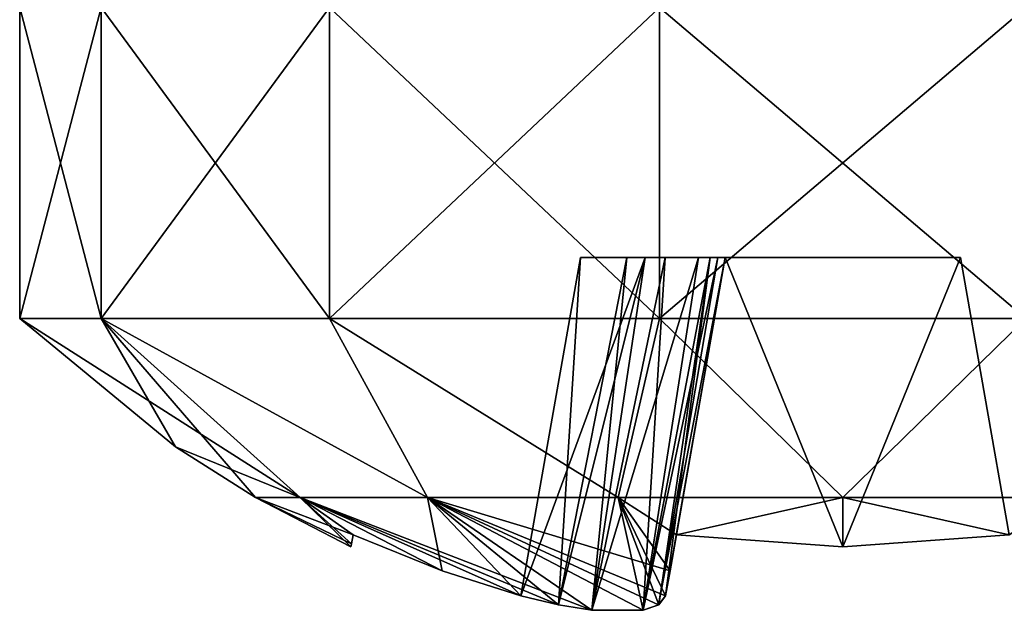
# Model space of a CAD drawing. Header units: millimetres. Extents: x -52 to 52, y -34 to 18.
# Tile 1 of 97: x -40.3 to -36.95, y -34.05 to -32.04. Entities that reach past the tile are written whole.
import ezdxf

# ---------------------------------------------------------------- set-up
doc = ezdxf.new("R2010")
doc.units = ezdxf.units.MM
doc.header["$LTSCALE"] = 65.185185
for name, color, linetype in [('669', 7, 'CONTINUOUS'), ('670', 7, 'CONTINUOUS'), ('671', 7, 'CONTINUOUS'), ('672', 7, 'CONTINUOUS'), ('673', 7, 'CONTINUOUS'), ('674', 7, 'CONTINUOUS'), ('675', 7, 'CONTINUOUS'), ('676', 7, 'CONTINUOUS'), ('678', 7, 'CONTINUOUS'), ('679', 7, 'CONTINUOUS'), ('680', 7, 'CONTINUOUS'), ('681', 7, 'CONTINUOUS'), ('682', 7, 'CONTINUOUS'), ('683', 7, 'CONTINUOUS'), ('684', 7, 'CONTINUOUS'), ('685', 7, 'CONTINUOUS'), ('686', 7, 'CONTINUOUS'), ('687', 7, 'CONTINUOUS'), ('689', 7, 'CONTINUOUS'), ('690', 7, 'CONTINUOUS')]:
    doc.layers.add(name, color=color, linetype=linetype)

msp = doc.modelspace()

# ---------------------------------------------------------------- linework, layer by layer
at = {"layer": '669', "color": 253, "linetype": 'Continuous', "true_color": 0x999999}
for points in [[(-40.0227, -32, 19.2149), (-40.3, -32, 18), (-40.0227, -33.0566, 19.2149), (-40.0227, -32, 19.2149)], [(-40.0227, -33.0566, 19.2149), (-40.3, -32, 18), (-40.3, -33.0566, 18), (-40.0227, -33.0566, 19.2149)], [(-39.2458, -32, 20.1891), (-40.0227, -32, 19.2149), (-39.2458, -33.0566, 20.1891), (-39.2458, -32, 20.1891)], [(-39.2458, -33.0566, 20.1891), (-40.0227, -32, 19.2149), (-40.0227, -33.0566, 19.2149), (-39.2458, -33.0566, 20.1891)], [(-38.1231, -32, 20.7298), (-39.2458, -32, 20.1891), (-38.1231, -33.0566, 20.7298), (-38.1231, -32, 20.7298)], [(-38.1231, -33.0566, 20.7298), (-39.2458, -32, 20.1891), (-39.2458, -33.0566, 20.1891), (-38.1231, -33.0566, 20.7298)], [(-36.8769, -33.0566, 20.7298), (-38.1231, -32, 20.7298), (-38.1231, -33.0566, 20.7298), (-36.8769, -33.0566, 20.7298)], [(-36.8769, -32, 20.7298), (-38.1231, -32, 20.7298), (-36.8769, -33.0566, 20.7298), (-36.8769, -32, 20.7298)]]:
    msp.add_3dface(points, dxfattribs=at)
at = {"layer": '670', "color": 253, "linetype": 'Continuous', "true_color": 0x999999}
for points in [[(-39.3455, -33.6655, 18.7644), (-40.3, -33.0566, 18), (-39.7701, -33.4934, 18), (-39.3455, -33.6655, 18.7644)], [(-40.0227, -33.0566, 19.2149), (-40.3, -33.0566, 18), (-39.3455, -33.6655, 18.7644), (-40.0227, -33.0566, 19.2149)], [(-40.0227, -33.0566, 19.2149), (-39.3455, -33.6655, 18.7644), (-38.9124, -33.6655, 19.4124), (-40.0227, -33.0566, 19.2149)], [(-39.2458, -33.0566, 20.1891), (-40.0227, -33.0566, 19.2149), (-38.9124, -33.6655, 19.4124), (-39.2458, -33.0566, 20.1891)], [(-39.2458, -33.0566, 20.1891), (-38.9124, -33.6655, 19.4124), (-38.2644, -33.6655, 19.8455), (-39.2458, -33.0566, 20.1891)], [(-38.1231, -33.0566, 20.7298), (-39.2458, -33.0566, 20.1891), (-38.2644, -33.6655, 19.8455), (-38.1231, -33.0566, 20.7298)], [(-38.1231, -33.0566, 20.7298), (-38.2644, -33.6655, 19.8455), (-37.5, -33.6655, 19.9975), (-38.1231, -33.0566, 20.7298)], [(-36.8769, -33.0566, 20.7298), (-38.1231, -33.0566, 20.7298), (-37.5, -33.6655, 19.9975), (-36.8769, -33.0566, 20.7298)], [(-36.8769, -33.0566, 20.7298), (-37.5, -33.6655, 19.9975), (-36.7356, -33.6655, 19.8455), (-36.8769, -33.0566, 20.7298)], [(-39.4975, -33.6655, 18), (-39.3455, -33.6655, 18.7644), (-39.7701, -33.4934, 18), (-39.4975, -33.6655, 18)], [(-39.4975, -33.6655, 18), (-39.1661, -33.7921, 18.5661), (-39.3455, -33.6655, 18.7644), (-39.4975, -33.6655, 18)], [(-39.1734, -33.8332, 18), (-39.1716, -33.8228, 18.2847), (-39.4975, -33.6655, 18), (-39.1734, -33.8332, 18)], [(-39.1716, -33.8228, 18.2847), (-39.1661, -33.7921, 18.5661), (-39.4975, -33.6655, 18), (-39.1716, -33.8228, 18.2847)], [(-38.8633, -33.9143, 18.5877), (-38.5951, -33.9997, 18.6027), (-39.3455, -33.6655, 18.7644), (-38.8633, -33.9143, 18.5877)], [(-38.5951, -33.9997, 18.6027), (-38.467, -34.0305, 18.6262), (-39.3455, -33.6655, 18.7644), (-38.5951, -33.9997, 18.6027)], [(-38.467, -34.0305, 18.6262), (-38.3535, -34.0485, 18.6785), (-39.3455, -33.6655, 18.7644), (-38.467, -34.0305, 18.6262)], [(-39.3455, -33.6655, 18.7644), (-38.3535, -34.0485, 18.6785), (-38.9124, -33.6655, 19.4124), (-39.3455, -33.6655, 18.7644)], [(-39.1661, -33.7921, 18.5661), (-38.8633, -33.9143, 18.5877), (-39.3455, -33.6655, 18.7644), (-39.1661, -33.7921, 18.5661)], [(-38.3535, -34.0485, 18.6785), (-38.1789, -34.0486, 18.8529), (-38.9124, -33.6655, 19.4124), (-38.3535, -34.0485, 18.6785)], [(-38.1789, -34.0486, 18.8529), (-38.1264, -34.0306, 18.9665), (-38.9124, -33.6655, 19.4124), (-38.1789, -34.0486, 18.8529)], [(-38.1264, -34.0306, 18.9665), (-38.1027, -33.9997, 19.0951), (-38.9124, -33.6655, 19.4124), (-38.1264, -34.0306, 18.9665)], [(-38.9124, -33.6655, 19.4124), (-38.0876, -33.9141, 19.364), (-38.2644, -33.6655, 19.8455), (-38.9124, -33.6655, 19.4124)], [(-38.1027, -33.9997, 19.0951), (-38.0876, -33.9141, 19.364), (-38.9124, -33.6655, 19.4124), (-38.1027, -33.9997, 19.0951)], [(-38.2644, -33.6655, 19.8455), (-38.0661, -33.7921, 19.6661), (-37.5, -33.6655, 19.9975), (-38.2644, -33.6655, 19.8455)], [(-38.0876, -33.9141, 19.364), (-38.0661, -33.7921, 19.6661), (-38.2644, -33.6655, 19.8455), (-38.0876, -33.9141, 19.364)], [(-38.0661, -33.7921, 19.6661), (-37.5, -33.8332, 19.6734), (-37.5, -33.6655, 19.9975), (-38.0661, -33.7921, 19.6661)], [(-37.5, -33.6655, 19.9975), (-36.9339, -33.7921, 19.6661), (-36.7356, -33.6655, 19.8455), (-37.5, -33.6655, 19.9975)], [(-37.5, -33.8332, 19.6734), (-36.9339, -33.7921, 19.6661), (-37.5, -33.6655, 19.9975), (-37.5, -33.8332, 19.6734)]]:
    msp.add_3dface(points, dxfattribs=at)
at = {"layer": '671', "color": 253, "linetype": 'Continuous', "true_color": 0x999999}
for points in [[(-40.3, -33.0566, 18), (-40.3, -32, 18), (-40.0227, -32, 16.7851), (-40.3, -33.0566, 18)], [(-40.0227, -33.0566, 16.7851), (-40.3, -33.0566, 18), (-40.0227, -32, 16.7851), (-40.0227, -33.0566, 16.7851)], [(-39.2458, -32, 15.8109), (-40.0227, -33.0566, 16.7851), (-40.0227, -32, 16.7851), (-39.2458, -32, 15.8109)], [(-39.2458, -33.0566, 15.8109), (-40.0227, -33.0566, 16.7851), (-39.2458, -32, 15.8109), (-39.2458, -33.0566, 15.8109)], [(-38.1231, -32, 15.2702), (-39.2458, -33.0566, 15.8109), (-39.2458, -32, 15.8109), (-38.1231, -32, 15.2702)], [(-38.1231, -33.0566, 15.2702), (-39.2458, -33.0566, 15.8109), (-38.1231, -32, 15.2702), (-38.1231, -33.0566, 15.2702)], [(-36.8769, -32, 15.2702), (-38.1231, -33.0566, 15.2702), (-38.1231, -32, 15.2702), (-36.8769, -32, 15.2702)], [(-36.8769, -33.0566, 15.2702), (-38.1231, -33.0566, 15.2702), (-36.8769, -32, 15.2702), (-36.8769, -33.0566, 15.2702)]]:
    msp.add_3dface(points, dxfattribs=at)
at = {"layer": '672', "color": 253, "linetype": 'Continuous', "true_color": 0x999999}
for points in [[(-39.7701, -33.4934, 18), (-40.3, -33.0566, 18), (-40.0227, -33.0566, 16.7851), (-39.7701, -33.4934, 18)], [(-39.4975, -33.6655, 18), (-40.0227, -33.0566, 16.7851), (-39.3455, -33.6655, 17.2356), (-39.4975, -33.6655, 18)], [(-39.4975, -33.6655, 18), (-39.7701, -33.4934, 18), (-40.0227, -33.0566, 16.7851), (-39.4975, -33.6655, 18)], [(-40.0227, -33.0566, 16.7851), (-38.9124, -33.6655, 16.5876), (-39.3455, -33.6655, 17.2356), (-40.0227, -33.0566, 16.7851)], [(-40.0227, -33.0566, 16.7851), (-39.2458, -33.0566, 15.8109), (-38.9124, -33.6655, 16.5876), (-40.0227, -33.0566, 16.7851)], [(-39.2458, -33.0566, 15.8109), (-38.2644, -33.6655, 16.1545), (-38.9124, -33.6655, 16.5876), (-39.2458, -33.0566, 15.8109)], [(-39.2458, -33.0566, 15.8109), (-38.1231, -33.0566, 15.2702), (-38.2644, -33.6655, 16.1545), (-39.2458, -33.0566, 15.8109)], [(-38.1231, -33.0566, 15.2702), (-37.5, -33.6655, 16.0025), (-38.2644, -33.6655, 16.1545), (-38.1231, -33.0566, 15.2702)], [(-38.1231, -33.0566, 15.2702), (-36.8769, -33.0566, 15.2702), (-37.5, -33.6655, 16.0025), (-38.1231, -33.0566, 15.2702)], [(-36.8769, -33.0566, 15.2702), (-36.7356, -33.6655, 16.1545), (-37.5, -33.6655, 16.0025), (-36.8769, -33.0566, 15.2702)], [(-39.1734, -33.8332, 18), (-39.4975, -33.6655, 18), (-39.3455, -33.6655, 17.2356), (-39.1734, -33.8332, 18)], [(-39.3455, -33.6655, 17.2356), (-38.9124, -33.6655, 16.5876), (-38.8633, -33.9143, 17.4123), (-39.3455, -33.6655, 17.2356)], [(-39.1716, -33.8228, 17.7155), (-39.3455, -33.6655, 17.2356), (-39.1661, -33.7921, 17.4339), (-39.1716, -33.8228, 17.7155)], [(-39.1661, -33.7921, 17.4339), (-39.3455, -33.6655, 17.2356), (-38.8633, -33.9143, 17.4123), (-39.1661, -33.7921, 17.4339)], [(-39.1734, -33.8332, 18), (-39.3455, -33.6655, 17.2356), (-39.1716, -33.8228, 17.7155), (-39.1734, -33.8332, 18)], [(-38.8633, -33.9143, 17.4123), (-38.9124, -33.6655, 16.5876), (-38.5951, -33.9997, 17.3973), (-38.8633, -33.9143, 17.4123)], [(-38.5951, -33.9997, 17.3973), (-38.9124, -33.6655, 16.5876), (-38.4667, -34.0306, 17.3737), (-38.5951, -33.9997, 17.3973)], [(-38.4667, -34.0306, 17.3737), (-38.9124, -33.6655, 16.5876), (-38.3531, -34.0486, 17.3212), (-38.4667, -34.0306, 17.3737)], [(-38.3531, -34.0486, 17.3212), (-38.9124, -33.6655, 16.5876), (-38.1786, -34.0485, 17.1466), (-38.3531, -34.0486, 17.3212)], [(-38.9124, -33.6655, 16.5876), (-38.2644, -33.6655, 16.1545), (-38.1786, -34.0485, 17.1466), (-38.9124, -33.6655, 16.5876)], [(-38.1786, -34.0485, 17.1466), (-38.2644, -33.6655, 16.1545), (-38.1262, -34.0305, 17.0331), (-38.1786, -34.0485, 17.1466)], [(-38.1262, -34.0305, 17.0331), (-38.2644, -33.6655, 16.1545), (-38.1027, -33.9997, 16.9049), (-38.1262, -34.0305, 17.0331)], [(-38.1027, -33.9997, 16.9049), (-38.2644, -33.6655, 16.1545), (-38.0876, -33.9141, 16.636), (-38.1027, -33.9997, 16.9049)], [(-38.0876, -33.9141, 16.636), (-38.2644, -33.6655, 16.1545), (-38.0661, -33.7921, 16.3339), (-38.0876, -33.9141, 16.636)], [(-38.2644, -33.6655, 16.1545), (-37.5, -33.6655, 16.0025), (-38.0661, -33.7921, 16.3339), (-38.2644, -33.6655, 16.1545)], [(-38.0661, -33.7921, 16.3339), (-37.5, -33.6655, 16.0025), (-37.5, -33.8332, 16.3266), (-38.0661, -33.7921, 16.3339)], [(-37.5, -33.6655, 16.0025), (-36.7356, -33.6655, 16.1545), (-36.9339, -33.7921, 16.3339), (-37.5, -33.6655, 16.0025)], [(-37.5, -33.8332, 16.3266), (-37.5, -33.6655, 16.0025), (-36.9339, -33.7921, 16.3339), (-37.5, -33.8332, 16.3266)]]:
    msp.add_3dface(points, dxfattribs=at)
at = {"layer": '673', "color": 253, "linetype": 'Continuous', "true_color": 0x999999}
for points in [[(-38.0661, -33.7921, 16.3339), (-37.5, -33.8332, 16.3266), (-37.9, -32.85, 16.5), (-38.0661, -33.7921, 16.3339)], [(-37.9, -32.85, 16.5), (-37.5, -33.8332, 16.3266), (-37.1, -32.85, 16.5), (-37.9, -32.85, 16.5)], [(-37.5, -33.8332, 16.3266), (-36.9339, -33.7921, 16.3339), (-37.1, -32.85, 16.5), (-37.5, -33.8332, 16.3266)]]:
    msp.add_3dface(points, dxfattribs=at)
at = {"layer": '674', "color": 253, "linetype": 'Continuous', "true_color": 0x999999}
for points in [[(-38.1027, -33.9997, 16.9049), (-38.0661, -33.7921, 16.3339), (-37.9, -32.85, 16.5), (-38.1027, -33.9997, 16.9049)], [(-38.1027, -33.9997, 16.9049), (-37.9, -32.85, 16.5), (-37.9, -32.85, 17.1076), (-38.1027, -33.9997, 16.9049)], [(-38.1027, -33.9997, 16.9049), (-38.0876, -33.9141, 16.636), (-38.0661, -33.7921, 16.3339), (-38.1027, -33.9997, 16.9049)]]:
    msp.add_3dface(points, dxfattribs=at)
at = {"layer": '675', "color": 253, "linetype": 'Continuous', "true_color": 0x999999}
for points in [[(-38.0876, -33.9141, 19.364), (-38.1027, -33.9997, 19.0951), (-37.9, -32.85, 18.8924), (-38.0876, -33.9141, 19.364)], [(-38.0661, -33.7921, 19.6661), (-38.0876, -33.9141, 19.364), (-37.9, -32.85, 18.8924), (-38.0661, -33.7921, 19.6661)], [(-37.9, -32.85, 19.5), (-38.0661, -33.7921, 19.6661), (-37.9, -32.85, 18.8924), (-37.9, -32.85, 19.5)]]:
    msp.add_3dface(points, dxfattribs=at)
at = {"layer": '676', "color": 253, "linetype": 'Continuous', "true_color": 0x999999}
for points in [[(-37.5, -33.8332, 19.6734), (-38.0661, -33.7921, 19.6661), (-37.9, -32.85, 19.5), (-37.5, -33.8332, 19.6734)], [(-37.5, -33.8332, 19.6734), (-37.9, -32.85, 19.5), (-37.1, -32.85, 19.5), (-37.5, -33.8332, 19.6734)], [(-36.9339, -33.7921, 19.6661), (-37.5, -33.8332, 19.6734), (-37.1, -32.85, 19.5), (-36.9339, -33.7921, 19.6661)]]:
    msp.add_3dface(points, dxfattribs=at)
at = {"layer": '678', "color": 253, "linetype": 'Continuous', "true_color": 0x999999}
for points in [[(-38.1725, -32.85, 18.4509), (-38.5951, -33.9997, 18.6027), (-38.3924, -32.85, 18.4), (-38.1725, -32.85, 18.4509)], [(-38.467, -34.0305, 18.6262), (-38.5951, -33.9997, 18.6027), (-38.1725, -32.85, 18.4509), (-38.467, -34.0305, 18.6262)], [(-38.3535, -34.0485, 18.6785), (-38.467, -34.0305, 18.6262), (-38.1725, -32.85, 18.4509), (-38.3535, -34.0485, 18.6785)], [(-37.9913, -32.85, 18.6047), (-38.3535, -34.0485, 18.6785), (-38.1725, -32.85, 18.4509), (-37.9913, -32.85, 18.6047)], [(-38.1789, -34.0486, 18.8529), (-38.3535, -34.0485, 18.6785), (-37.9913, -32.85, 18.6047), (-38.1789, -34.0486, 18.8529)], [(-37.9254, -32.85, 18.7346), (-38.1789, -34.0486, 18.8529), (-37.9913, -32.85, 18.6047), (-37.9254, -32.85, 18.7346)], [(-38.1264, -34.0306, 18.9665), (-38.1789, -34.0486, 18.8529), (-37.9254, -32.85, 18.7346), (-38.1264, -34.0306, 18.9665)], [(-37.9, -32.85, 18.8924), (-38.1264, -34.0306, 18.9665), (-37.9254, -32.85, 18.7346), (-37.9, -32.85, 18.8924)], [(-38.1027, -33.9997, 19.0951), (-38.1264, -34.0306, 18.9665), (-37.9, -32.85, 18.8924), (-38.1027, -33.9997, 19.0951)]]:
    msp.add_3dface(points, dxfattribs=at)
at = {"layer": '679', "color": 253, "linetype": 'Continuous', "true_color": 0x999999}
for points in [[(-38.5951, -33.9997, 17.3973), (-38.4667, -34.0306, 17.3737), (-38.3924, -32.85, 17.6), (-38.5951, -33.9997, 17.3973)], [(-38.4667, -34.0306, 17.3737), (-38.3531, -34.0486, 17.3212), (-38.2346, -32.85, 17.5746), (-38.4667, -34.0306, 17.3737)], [(-38.3924, -32.85, 17.6), (-38.4667, -34.0306, 17.3737), (-38.2346, -32.85, 17.5746), (-38.3924, -32.85, 17.6)], [(-38.3531, -34.0486, 17.3212), (-38.1786, -34.0485, 17.1466), (-38.1047, -32.85, 17.5087), (-38.3531, -34.0486, 17.3212)], [(-38.2346, -32.85, 17.5746), (-38.3531, -34.0486, 17.3212), (-38.1047, -32.85, 17.5087), (-38.2346, -32.85, 17.5746)], [(-38.1786, -34.0485, 17.1466), (-38.1262, -34.0305, 17.0331), (-37.9509, -32.85, 17.3275), (-38.1786, -34.0485, 17.1466)], [(-38.1047, -32.85, 17.5087), (-38.1786, -34.0485, 17.1466), (-37.9509, -32.85, 17.3275), (-38.1047, -32.85, 17.5087)], [(-38.1262, -34.0305, 17.0331), (-38.1027, -33.9997, 16.9049), (-37.9509, -32.85, 17.3275), (-38.1262, -34.0305, 17.0331)], [(-38.1027, -33.9997, 16.9049), (-37.9, -32.85, 17.1076), (-37.9509, -32.85, 17.3275), (-38.1027, -33.9997, 16.9049)]]:
    msp.add_3dface(points, dxfattribs=at)
at = {"layer": '680', "color": 253, "linetype": 'Continuous', "true_color": 0x999999}
for points in [[(-40.0227, -32, -16.7851), (-40.3, -32, -18), (-40.0227, -33.0566, -16.7851), (-40.0227, -32, -16.7851)], [(-40.0227, -33.0566, -16.7851), (-40.3, -32, -18), (-40.3, -33.0566, -18), (-40.0227, -33.0566, -16.7851)], [(-39.2458, -32, -15.8109), (-40.0227, -32, -16.7851), (-39.2458, -33.0566, -15.8109), (-39.2458, -32, -15.8109)], [(-39.2458, -33.0566, -15.8109), (-40.0227, -32, -16.7851), (-40.0227, -33.0566, -16.7851), (-39.2458, -33.0566, -15.8109)], [(-38.1231, -32, -15.2702), (-39.2458, -32, -15.8109), (-38.1231, -33.0566, -15.2702), (-38.1231, -32, -15.2702)], [(-38.1231, -33.0566, -15.2702), (-39.2458, -32, -15.8109), (-39.2458, -33.0566, -15.8109), (-38.1231, -33.0566, -15.2702)], [(-36.8769, -33.0566, -15.2702), (-38.1231, -32, -15.2702), (-38.1231, -33.0566, -15.2702), (-36.8769, -33.0566, -15.2702)], [(-36.8769, -32, -15.2702), (-38.1231, -32, -15.2702), (-36.8769, -33.0566, -15.2702), (-36.8769, -32, -15.2702)]]:
    msp.add_3dface(points, dxfattribs=at)
at = {"layer": '681', "color": 253, "linetype": 'Continuous', "true_color": 0x999999}
for points in [[(-40.0227, -33.0566, -16.7851), (-40.3, -33.0566, -18), (-39.3455, -33.6655, -17.2356), (-40.0227, -33.0566, -16.7851)], [(-39.3455, -33.6655, -17.2356), (-40.3, -33.0566, -18), (-39.7701, -33.4934, -18), (-39.3455, -33.6655, -17.2356)], [(-40.0227, -33.0566, -16.7851), (-39.3455, -33.6655, -17.2356), (-38.9124, -33.6655, -16.5876), (-40.0227, -33.0566, -16.7851)], [(-39.2458, -33.0566, -15.8109), (-40.0227, -33.0566, -16.7851), (-38.9124, -33.6655, -16.5876), (-39.2458, -33.0566, -15.8109)], [(-39.2458, -33.0566, -15.8109), (-38.9124, -33.6655, -16.5876), (-38.2644, -33.6655, -16.1545), (-39.2458, -33.0566, -15.8109)], [(-38.1231, -33.0566, -15.2702), (-39.2458, -33.0566, -15.8109), (-38.2644, -33.6655, -16.1545), (-38.1231, -33.0566, -15.2702)], [(-38.1231, -33.0566, -15.2702), (-38.2644, -33.6655, -16.1545), (-37.5, -33.6655, -16.0025), (-38.1231, -33.0566, -15.2702)], [(-36.8769, -33.0566, -15.2702), (-38.1231, -33.0566, -15.2702), (-37.5, -33.6655, -16.0025), (-36.8769, -33.0566, -15.2702)], [(-36.8769, -33.0566, -15.2702), (-37.5, -33.6655, -16.0025), (-36.7356, -33.6655, -16.1545), (-36.8769, -33.0566, -15.2702)], [(-39.4975, -33.6655, -18), (-39.3455, -33.6655, -17.2356), (-39.7701, -33.4934, -18), (-39.4975, -33.6655, -18)], [(-39.1734, -33.8332, -18), (-39.1716, -33.8228, -17.7153), (-39.4975, -33.6655, -18), (-39.1734, -33.8332, -18)], [(-39.4975, -33.6655, -18), (-39.1661, -33.7921, -17.4339), (-39.3455, -33.6655, -17.2356), (-39.4975, -33.6655, -18)], [(-39.1716, -33.8228, -17.7153), (-39.1661, -33.7921, -17.4339), (-39.4975, -33.6655, -18), (-39.1716, -33.8228, -17.7153)], [(-38.8633, -33.9143, -17.4123), (-38.5951, -33.9997, -17.3973), (-39.3455, -33.6655, -17.2356), (-38.8633, -33.9143, -17.4123)], [(-38.5951, -33.9997, -17.3973), (-38.467, -34.0305, -17.3738), (-39.3455, -33.6655, -17.2356), (-38.5951, -33.9997, -17.3973)], [(-39.3455, -33.6655, -17.2356), (-38.3535, -34.0485, -17.3215), (-38.9124, -33.6655, -16.5876), (-39.3455, -33.6655, -17.2356)], [(-38.467, -34.0305, -17.3738), (-38.3535, -34.0485, -17.3215), (-39.3455, -33.6655, -17.2356), (-38.467, -34.0305, -17.3738)], [(-39.1661, -33.7921, -17.4339), (-38.8633, -33.9143, -17.4123), (-39.3455, -33.6655, -17.2356), (-39.1661, -33.7921, -17.4339)], [(-38.3535, -34.0485, -17.3215), (-38.1789, -34.0486, -17.1471), (-38.9124, -33.6655, -16.5876), (-38.3535, -34.0485, -17.3215)], [(-38.1789, -34.0486, -17.1471), (-38.1264, -34.0306, -17.0335), (-38.9124, -33.6655, -16.5876), (-38.1789, -34.0486, -17.1471)], [(-38.1264, -34.0306, -17.0335), (-38.1027, -33.9997, -16.9049), (-38.9124, -33.6655, -16.5876), (-38.1264, -34.0306, -17.0335)], [(-38.9124, -33.6655, -16.5876), (-38.0876, -33.9141, -16.636), (-38.2644, -33.6655, -16.1545), (-38.9124, -33.6655, -16.5876)], [(-38.1027, -33.9997, -16.9049), (-38.0876, -33.9141, -16.636), (-38.9124, -33.6655, -16.5876), (-38.1027, -33.9997, -16.9049)], [(-38.2644, -33.6655, -16.1545), (-38.0661, -33.7921, -16.3339), (-37.5, -33.6655, -16.0025), (-38.2644, -33.6655, -16.1545)], [(-38.0876, -33.9141, -16.636), (-38.0661, -33.7921, -16.3339), (-38.2644, -33.6655, -16.1545), (-38.0876, -33.9141, -16.636)], [(-38.0661, -33.7921, -16.3339), (-37.5, -33.8332, -16.3266), (-37.5, -33.6655, -16.0025), (-38.0661, -33.7921, -16.3339)], [(-37.5, -33.6655, -16.0025), (-36.9339, -33.7921, -16.3339), (-36.7356, -33.6655, -16.1545), (-37.5, -33.6655, -16.0025)], [(-37.5, -33.8332, -16.3266), (-36.9339, -33.7921, -16.3339), (-37.5, -33.6655, -16.0025), (-37.5, -33.8332, -16.3266)]]:
    msp.add_3dface(points, dxfattribs=at)
at = {"layer": '682', "color": 253, "linetype": 'Continuous', "true_color": 0x999999}
for points in [[(-40.3, -33.0566, -18), (-40.3, -32, -18), (-40.0227, -32, -19.2149), (-40.3, -33.0566, -18)], [(-40.0227, -33.0566, -19.2149), (-40.3, -33.0566, -18), (-40.0227, -32, -19.2149), (-40.0227, -33.0566, -19.2149)], [(-39.2458, -32, -20.1891), (-40.0227, -33.0566, -19.2149), (-40.0227, -32, -19.2149), (-39.2458, -32, -20.1891)], [(-39.2458, -33.0566, -20.1891), (-40.0227, -33.0566, -19.2149), (-39.2458, -32, -20.1891), (-39.2458, -33.0566, -20.1891)], [(-38.1231, -32, -20.7298), (-39.2458, -33.0566, -20.1891), (-39.2458, -32, -20.1891), (-38.1231, -32, -20.7298)], [(-38.1231, -33.0566, -20.7298), (-39.2458, -33.0566, -20.1891), (-38.1231, -32, -20.7298), (-38.1231, -33.0566, -20.7298)], [(-36.8769, -33.0566, -20.7298), (-38.1231, -33.0566, -20.7298), (-36.8769, -32, -20.7298), (-36.8769, -33.0566, -20.7298)], [(-36.8769, -32, -20.7298), (-38.1231, -33.0566, -20.7298), (-38.1231, -32, -20.7298), (-36.8769, -32, -20.7298)]]:
    msp.add_3dface(points, dxfattribs=at)
at = {"layer": '683', "color": 253, "linetype": 'Continuous', "true_color": 0x999999}
for points in [[(-39.7701, -33.4934, -18), (-40.3, -33.0566, -18), (-40.0227, -33.0566, -19.2149), (-39.7701, -33.4934, -18)], [(-39.4975, -33.6655, -18), (-40.0227, -33.0566, -19.2149), (-39.3455, -33.6655, -18.7644), (-39.4975, -33.6655, -18)], [(-39.4975, -33.6655, -18), (-39.7701, -33.4934, -18), (-40.0227, -33.0566, -19.2149), (-39.4975, -33.6655, -18)], [(-40.0227, -33.0566, -19.2149), (-38.9124, -33.6655, -19.4124), (-39.3455, -33.6655, -18.7644), (-40.0227, -33.0566, -19.2149)], [(-40.0227, -33.0566, -19.2149), (-39.2458, -33.0566, -20.1891), (-38.9124, -33.6655, -19.4124), (-40.0227, -33.0566, -19.2149)], [(-39.2458, -33.0566, -20.1891), (-38.2644, -33.6655, -19.8455), (-38.9124, -33.6655, -19.4124), (-39.2458, -33.0566, -20.1891)], [(-39.2458, -33.0566, -20.1891), (-38.1231, -33.0566, -20.7298), (-38.2644, -33.6655, -19.8455), (-39.2458, -33.0566, -20.1891)], [(-38.1231, -33.0566, -20.7298), (-37.5, -33.6655, -19.9975), (-38.2644, -33.6655, -19.8455), (-38.1231, -33.0566, -20.7298)], [(-38.1231, -33.0566, -20.7298), (-36.8769, -33.0566, -20.7298), (-37.5, -33.6655, -19.9975), (-38.1231, -33.0566, -20.7298)], [(-36.8769, -33.0566, -20.7298), (-36.7356, -33.6655, -19.8455), (-37.5, -33.6655, -19.9975), (-36.8769, -33.0566, -20.7298)], [(-39.1734, -33.8332, -18), (-39.4975, -33.6655, -18), (-39.3455, -33.6655, -18.7644), (-39.1734, -33.8332, -18)], [(-39.3455, -33.6655, -18.7644), (-38.9124, -33.6655, -19.4124), (-38.8633, -33.9143, -18.5877), (-39.3455, -33.6655, -18.7644)], [(-39.1661, -33.7921, -18.5661), (-39.3455, -33.6655, -18.7644), (-38.8633, -33.9143, -18.5877), (-39.1661, -33.7921, -18.5661)], [(-39.1716, -33.8228, -18.2845), (-39.3455, -33.6655, -18.7644), (-39.1661, -33.7921, -18.5661), (-39.1716, -33.8228, -18.2845)], [(-39.1734, -33.8332, -18), (-39.3455, -33.6655, -18.7644), (-39.1716, -33.8228, -18.2845), (-39.1734, -33.8332, -18)], [(-38.9124, -33.6655, -19.4124), (-38.2644, -33.6655, -19.8455), (-38.1786, -34.0485, -18.8534), (-38.9124, -33.6655, -19.4124)], [(-38.3531, -34.0486, -18.6788), (-38.9124, -33.6655, -19.4124), (-38.1786, -34.0485, -18.8534), (-38.3531, -34.0486, -18.6788)], [(-38.8633, -33.9143, -18.5877), (-38.9124, -33.6655, -19.4124), (-38.5951, -33.9997, -18.6027), (-38.8633, -33.9143, -18.5877)], [(-38.5951, -33.9997, -18.6027), (-38.9124, -33.6655, -19.4124), (-38.4667, -34.0306, -18.6263), (-38.5951, -33.9997, -18.6027)], [(-38.4667, -34.0306, -18.6263), (-38.9124, -33.6655, -19.4124), (-38.3531, -34.0486, -18.6788), (-38.4667, -34.0306, -18.6263)], [(-38.1786, -34.0485, -18.8534), (-38.2644, -33.6655, -19.8455), (-38.1262, -34.0305, -18.9669), (-38.1786, -34.0485, -18.8534)], [(-38.1262, -34.0305, -18.9669), (-38.2644, -33.6655, -19.8455), (-38.1027, -33.9997, -19.0951), (-38.1262, -34.0305, -18.9669)], [(-38.1027, -33.9997, -19.0951), (-38.2644, -33.6655, -19.8455), (-38.0876, -33.9141, -19.364), (-38.1027, -33.9997, -19.0951)], [(-38.0876, -33.9141, -19.364), (-38.2644, -33.6655, -19.8455), (-38.0661, -33.7921, -19.6661), (-38.0876, -33.9141, -19.364)], [(-38.2644, -33.6655, -19.8455), (-37.5, -33.6655, -19.9975), (-38.0661, -33.7921, -19.6661), (-38.2644, -33.6655, -19.8455)], [(-38.0661, -33.7921, -19.6661), (-37.5, -33.6655, -19.9975), (-37.5, -33.8332, -19.6734), (-38.0661, -33.7921, -19.6661)], [(-37.5, -33.8332, -19.6734), (-37.5, -33.6655, -19.9975), (-36.9339, -33.7921, -19.6661), (-37.5, -33.8332, -19.6734)], [(-37.5, -33.6655, -19.9975), (-36.7356, -33.6655, -19.8455), (-36.9339, -33.7921, -19.6661), (-37.5, -33.6655, -19.9975)]]:
    msp.add_3dface(points, dxfattribs=at)
at = {"layer": '684', "color": 253, "linetype": 'Continuous', "true_color": 0x999999}
for points in [[(-38.0661, -33.7921, -19.6661), (-37.5, -33.8332, -19.6734), (-37.9, -32.85, -19.5), (-38.0661, -33.7921, -19.6661)], [(-37.9, -32.85, -19.5), (-37.5, -33.8332, -19.6734), (-37.1, -32.85, -19.5), (-37.9, -32.85, -19.5)], [(-37.5, -33.8332, -19.6734), (-36.9339, -33.7921, -19.6661), (-37.1, -32.85, -19.5), (-37.5, -33.8332, -19.6734)]]:
    msp.add_3dface(points, dxfattribs=at)
at = {"layer": '685', "color": 253, "linetype": 'Continuous', "true_color": 0x999999}
for points in [[(-38.1027, -33.9997, -19.0951), (-38.0661, -33.7921, -19.6661), (-37.9, -32.85, -19.5), (-38.1027, -33.9997, -19.0951)], [(-38.1027, -33.9997, -19.0951), (-37.9, -32.85, -19.5), (-37.9, -32.85, -18.8924), (-38.1027, -33.9997, -19.0951)], [(-38.1027, -33.9997, -19.0951), (-38.0876, -33.9141, -19.364), (-38.0661, -33.7921, -19.6661), (-38.1027, -33.9997, -19.0951)]]:
    msp.add_3dface(points, dxfattribs=at)
at = {"layer": '686', "color": 253, "linetype": 'Continuous', "true_color": 0x999999}
for points in [[(-38.0876, -33.9141, -16.636), (-38.1027, -33.9997, -16.9049), (-37.9, -32.85, -17.1076), (-38.0876, -33.9141, -16.636)], [(-38.0661, -33.7921, -16.3339), (-38.0876, -33.9141, -16.636), (-37.9, -32.85, -17.1076), (-38.0661, -33.7921, -16.3339)], [(-37.9, -32.85, -16.5), (-38.0661, -33.7921, -16.3339), (-37.9, -32.85, -17.1076), (-37.9, -32.85, -16.5)]]:
    msp.add_3dface(points, dxfattribs=at)
at = {"layer": '687', "color": 253, "linetype": 'Continuous', "true_color": 0x999999}
for points in [[(-37.5, -33.8332, -16.3266), (-38.0661, -33.7921, -16.3339), (-37.9, -32.85, -16.5), (-37.5, -33.8332, -16.3266)], [(-37.5, -33.8332, -16.3266), (-37.9, -32.85, -16.5), (-37.1, -32.85, -16.5), (-37.5, -33.8332, -16.3266)], [(-36.9339, -33.7921, -16.3339), (-37.5, -33.8332, -16.3266), (-37.1, -32.85, -16.5), (-36.9339, -33.7921, -16.3339)]]:
    msp.add_3dface(points, dxfattribs=at)
at = {"layer": '689', "color": 253, "linetype": 'Continuous', "true_color": 0x999999}
for points in [[(-38.1725, -32.85, -17.5491), (-38.5951, -33.9997, -17.3973), (-38.3924, -32.85, -17.6), (-38.1725, -32.85, -17.5491)], [(-38.467, -34.0305, -17.3738), (-38.5951, -33.9997, -17.3973), (-38.1725, -32.85, -17.5491), (-38.467, -34.0305, -17.3738)], [(-38.3535, -34.0485, -17.3215), (-38.467, -34.0305, -17.3738), (-38.1725, -32.85, -17.5491), (-38.3535, -34.0485, -17.3215)], [(-37.9913, -32.85, -17.3953), (-38.3535, -34.0485, -17.3215), (-38.1725, -32.85, -17.5491), (-37.9913, -32.85, -17.3953)], [(-38.1789, -34.0486, -17.1471), (-38.3535, -34.0485, -17.3215), (-37.9913, -32.85, -17.3953), (-38.1789, -34.0486, -17.1471)], [(-37.9254, -32.85, -17.2654), (-38.1789, -34.0486, -17.1471), (-37.9913, -32.85, -17.3953), (-37.9254, -32.85, -17.2654)], [(-38.1264, -34.0306, -17.0335), (-38.1789, -34.0486, -17.1471), (-37.9254, -32.85, -17.2654), (-38.1264, -34.0306, -17.0335)], [(-37.9, -32.85, -17.1076), (-38.1264, -34.0306, -17.0335), (-37.9254, -32.85, -17.2654), (-37.9, -32.85, -17.1076)], [(-38.1027, -33.9997, -16.9049), (-38.1264, -34.0306, -17.0335), (-37.9, -32.85, -17.1076), (-38.1027, -33.9997, -16.9049)]]:
    msp.add_3dface(points, dxfattribs=at)
at = {"layer": '690', "color": 253, "linetype": 'Continuous', "true_color": 0x999999}
for points in [[(-38.5951, -33.9997, -18.6027), (-38.4667, -34.0306, -18.6263), (-38.3924, -32.85, -18.4), (-38.5951, -33.9997, -18.6027)], [(-38.4667, -34.0306, -18.6263), (-38.3531, -34.0486, -18.6788), (-38.2346, -32.85, -18.4254), (-38.4667, -34.0306, -18.6263)], [(-38.3924, -32.85, -18.4), (-38.4667, -34.0306, -18.6263), (-38.2346, -32.85, -18.4254), (-38.3924, -32.85, -18.4)], [(-38.3531, -34.0486, -18.6788), (-38.1786, -34.0485, -18.8534), (-38.1047, -32.85, -18.4913), (-38.3531, -34.0486, -18.6788)], [(-38.2346, -32.85, -18.4254), (-38.3531, -34.0486, -18.6788), (-38.1047, -32.85, -18.4913), (-38.2346, -32.85, -18.4254)], [(-38.1786, -34.0485, -18.8534), (-38.1262, -34.0305, -18.9669), (-37.9509, -32.85, -18.6725), (-38.1786, -34.0485, -18.8534)], [(-38.1047, -32.85, -18.4913), (-38.1786, -34.0485, -18.8534), (-37.9509, -32.85, -18.6725), (-38.1047, -32.85, -18.4913)], [(-38.1262, -34.0305, -18.9669), (-38.1027, -33.9997, -19.0951), (-37.9509, -32.85, -18.6725), (-38.1262, -34.0305, -18.9669)], [(-38.1027, -33.9997, -19.0951), (-37.9, -32.85, -18.8924), (-37.9509, -32.85, -18.6725), (-38.1027, -33.9997, -19.0951)]]:
    msp.add_3dface(points, dxfattribs=at)

doc.saveas('drawing.dxf')
